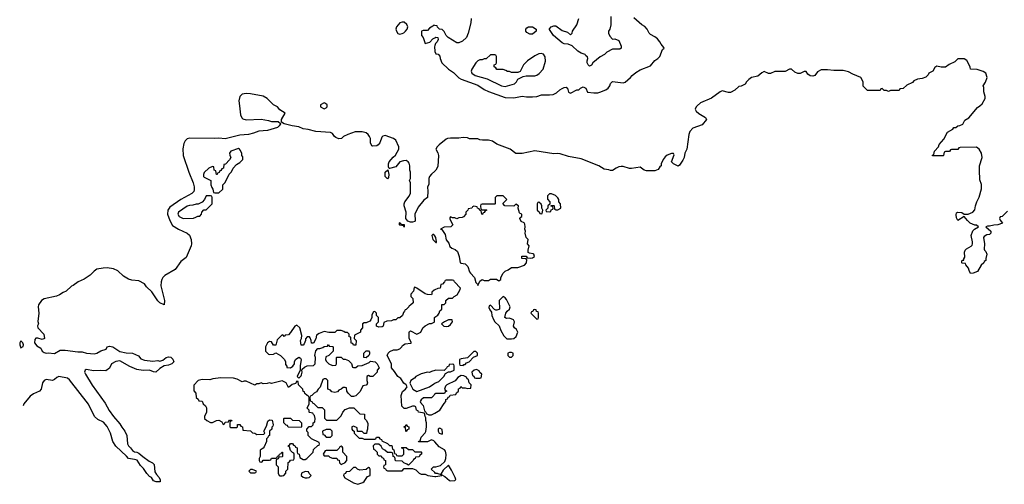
# Model space of a CAD drawing. Header units: inches. Extents: x 2769577 to 2880010, y 685631 to 825129.
# Tile 107 of 155: x 2776058 to 2785410, y 796405 to 800819. Entities that reach past the tile are written whole.
import ezdxf

# ---------------------------------------------------------------- set-up
doc = ezdxf.new("R2010")
doc.units = ezdxf.units.IN
doc.header["$MEASUREMENT"] = 0
for name, color, linetype in [('C7779', 7, 'Continuous'), ('C7789', 7, 'Continuous'), ('C7870', 7, 'Continuous'), ('C7880', 7, 'Continuous')]:
    doc.layers.add(name, color=color, linetype=linetype)

msp = doc.modelspace()

# ---------------------------------------------------------------- linework, layer by layer
at = {"layer": 'C7779', "color": 4}
for points, elevation in [([(2778144.5, 800000), (2778155.5, 799915.5), (2778167.3, 799887.3), (2778177.3, 799877.3), (2778210, 799866.8), (2778350, 799874), (2778421, 799861), (2778450, 799851.3), (2778512, 799852), (2778534, 799834), (2778534, 799830), (2778522, 799810), (2778505.4, 799794.6), (2778412.8, 799767.2), (2778330, 799759), (2778279.9, 799740.1), (2778230.4, 799729.6), (2778150, 799721.6), (2778010, 799686.6), (2777950, 799692.7), (2777910, 799689.4), (2777670, 799692.3), (2777650, 799686.6), (2777630.4, 799669.6), (2777618, 799642), (2777608.8, 799591.2), (2777610.3, 799530), (2777663.1, 799370), (2777706.7, 799270), (2777716.1, 799230), (2777716.5, 799203.5), (2777712, 799188), (2777692.7, 799167.3), (2777588.4, 799111.6), (2777483.4, 799036.6), (2777464.9, 799010), (2777462, 798970), (2777484, 798910), (2777510, 798865.3), (2777567.7, 798827.7), (2777650.2, 798790.2), (2777672, 798772), (2777687.8, 798730), (2777690.3, 798690), (2777686.3, 798670), (2777640, 798560), (2777590, 798522), (2777533.6, 798446.4), (2777438, 798390), (2777416.3, 798370), (2777407.3, 798350), (2777400.7, 798330), (2777398.8, 798290), (2777432, 798150), (2777431.1, 798108.9), (2777390, 798128), (2777370, 798148), (2777312.3, 798232.3), (2777262, 798282), (2777242.7, 798310), (2777190, 798337.4), (2777124.7, 798344.7), (2777090, 798354.5), (2777043.6, 798383.6), (2776990, 798432.8), (2776950, 798451.3), (2776890, 798460.7), (2776850, 798459.5), (2776792, 798450), (2776764.7, 798430), (2776727.1, 798392.9), (2776670, 798355.3), (2776612, 798330), (2776565.4, 798294.6), (2776550, 798288), (2776499.8, 798240.2), (2776470, 798228.7), (2776435.9, 798204.1), (2776406.7, 798193.3), (2776290, 798167.8), (2776264.9, 798150), (2776237, 798110), (2776232, 798090), (2776240.4, 798030), (2776231.3, 797951.3), (2776236, 797930), (2776226, 797910), (2776231.3, 797890), (2776286, 797830), (2776294, 797790), (2776270, 797782), (2776230, 797793.2), (2776210, 797794), (2776200.7, 797779.3), (2776198.8, 797750), (2776219.8, 797719.8), (2776258, 797698), (2776271.3, 797670), (2776290, 797656), (2776310, 797651), (2776330, 797654.8), (2776390, 797648.2), (2776441.5, 797678.5), (2776490, 797680.5), (2776610, 797663.8), (2776650, 797664), (2776694, 797650), (2776770, 797644.9), (2776790, 797650.8), (2776827.2, 797672.8), (2776878, 797690), (2776888, 797710), (2776910, 797718), (2776942, 797710), (2777010, 797666.8), (2777070, 797654.8), (2777130, 797651.3), (2777186, 797626), (2777210, 797596), (2777242.8, 797582.8), (2777324, 797576), (2777370, 797581), (2777390, 797576), (2777416.5, 797583.5), (2777450, 797611), (2777470, 797616), (2777492, 797612), (2777512.7, 797592.7), (2777522, 797570), (2777502, 797550), (2777470, 797537.2), (2777430, 797529.2), (2777390, 797506), (2777350, 797469), (2777330, 797472.3), (2777290, 797489.5), (2777230, 797486.6), (2777170, 797495.1), (2777104.4, 797524.4), (2777010, 797579.3), (2776970, 797572), (2776931.3, 797550), (2776910.4, 797509.6), (2776877.5, 797482.5), (2776830, 797485.6), (2776762.7, 797482.7), (2776690, 797495.1), (2776681, 797490), (2776674.8, 797470), (2776682.8, 797450), (2776746.9, 797346.9), (2776870, 797176), (2776906.9, 797106.9), (2776948.7, 797048.7), (2777010, 796978.8), (2777027.2, 796947.2), (2777058, 796910), (2777074.4, 796870), (2777080.7, 796790), (2777090.5, 796770.5), (2777111.9, 796751.9), (2777130, 796726.8), (2777150, 796714), (2777170.5, 796710.5), (2777190, 796701), (2777227.5, 796667.5), (2777286.2, 796626.2), (2777318, 796610), (2777334, 796594), (2777342.8, 796522.8), (2777356.9, 796496.9), (2777382, 796470), (2777392.7, 796447.3), (2777392.7, 796427.3), (2777352.7, 796427.3), (2777330, 796438), (2777308.4, 796468.4), (2777290, 796478), (2777266.3, 796506.3), (2777233.4, 796553.4), (2777204.8, 796584.8), (2777173.2, 796633.2), (2777150, 796641.2), (2777090, 796649), (2777072.1, 796672.1), (2776970, 796766), (2776942, 796810), (2776920.9, 796890), (2776890, 796953.2), (2776854.7, 796994.7), (2776801.6, 797021.6), (2776769.5, 797049.5), (2776710, 797165.2), (2776530, 797399), (2776511.8, 797411.8), (2776430, 797429.5), (2776410, 797420.9), (2776390, 797400.9), (2776370, 797391.6), (2776310, 797402), (2776290, 797392.3), (2776274, 797370), (2776261, 797310), (2776246, 797290), (2776190, 797263.7), (2776158, 797242), (2776098.8, 797170), (2776089.7, 797149.9)], 4), ([(2780000, 799379.6), (2779968, 799352), (2779950, 799328), (2779942.8, 799310), (2779943.6, 799256.4), (2779932.7, 799227.3), (2779936, 799190), (2779930.8, 799130), (2779895.3, 799104.7), (2779842.5, 799037.5), (2779810.6, 798970), (2779814.8, 798910), (2779810, 798902), (2779790, 798894), (2779770, 798894), (2779744, 798904), (2779726, 798930), (2779728, 798990), (2779708.7, 799050), (2779708.7, 799070), (2779715.3, 799090), (2779758, 799142), (2779769.1, 799170.9), (2779768.9, 799268.9), (2779762, 799290), (2779768.4, 799311.6), (2779768.7, 799370), (2779764, 799390), (2779764, 799430), (2779756.5, 799456.5), (2779748, 799470), (2779730, 799482), (2779702, 799478), (2779670, 799468), (2779630, 799422), (2779570, 799406), (2779566, 799406), (2779562, 799422), (2779562, 799450), (2779568.7, 799470), (2779605.6, 799514.4), (2779628.9, 799531.1), (2779658, 799590), (2779658, 799610), (2779630, 799675.3), (2779609.1, 799689.1), (2779530, 799719), (2779507.9, 799712.1), (2779498, 799702), (2779478, 799650), (2779462, 799630), (2779450, 799622), (2779410, 799618), (2779402, 799622), (2779388.9, 799648.9), (2779388.7, 799690), (2779382, 799710), (2779368.7, 799730), (2779350, 799744), (2779310, 799753.2), (2779245.4, 799754.6), (2779174, 799730), (2779134, 799710), (2779114, 799690), (2779090, 799688), (2779060.2, 799700.2), (2779048.9, 799708.9), (2779030, 799738), (2779010, 799748), (2778870, 799757), (2778796.6, 799776.6), (2778750, 799783.7), (2778710, 799802.7), (2778646, 799810), (2778568.7, 799828.7), (2778546, 799846), (2778546, 799870), (2778578, 799930), (2778530, 799962), (2778508, 799990), (2778488.5, 800000)], 4), ([(2778914, 800000), (2778914, 799990), (2778950, 799974), (2778970, 799982), (2778978, 799990), (2778978, 800000)], 4), ([(2780000, 798765.4), (2779990, 798779), (2779981, 798779), (2779972, 798770), (2779981, 798730), (2780000, 798711.7)], 8), ([(2780000, 798252.7), (2779994, 798250), (2779974, 798230), (2779974, 798210), (2779970, 798206), (2779932, 798208), (2779910, 798215.3), (2779830, 798268), (2779810, 798278), (2779804.7, 798275.3), (2779799.6, 798240.4), (2779774, 798210), (2779774, 798190), (2779791.6, 798171.6), (2779794, 798130), (2779770, 798106), (2779758, 798102), (2779754, 798090), (2779730, 798066), (2779718, 798062), (2779714, 798050), (2779702, 798038), (2779694, 798010), (2779670, 797986), (2779650, 797986), (2779630, 797966), (2779610, 797966), (2779590, 797958), (2779543.6, 797956.4), (2779518, 797942), (2779511.6, 797908.4), (2779499.6, 797900.4), (2779470, 797898), (2779448.4, 797908.4), (2779446, 797930), (2779466, 797950), (2779466, 797990), (2779447.3, 798007.3), (2779446, 798030), (2779430, 798046), (2779418, 798042), (2779403.6, 798016.4), (2779402, 797990), (2779392.7, 797967.3), (2779383.6, 797956.4), (2779350, 797938), (2779330, 797938), (2779314, 797930), (2779314, 797890), (2779294, 797870), (2779294, 797850), (2779238, 797822), (2779234, 797790), (2779254, 797770), (2779251.6, 797728.4), (2779228.4, 797728.4), (2779222, 797742), (2779207.3, 797747.3), (2779202, 797802), (2779187.3, 797807.3), (2779186, 797830), (2779170, 797846), (2779150, 797846), (2779136.4, 797856.4), (2779110, 797866), (2779070, 797866), (2779050, 797846), (2778992.7, 797847.3), (2778950, 797858), (2778903.6, 797836.4), (2778878, 797822), (2778871.6, 797788.4), (2778850, 797746), (2778830, 797746), (2778828, 797770), (2778816.4, 797796.4), (2778810, 797806), (2778790, 797806), (2778772.7, 797787.3), (2778772, 797770), (2778759.8, 797740.2), (2778750, 797728), (2778730, 797726), (2778724, 797770), (2778735.3, 797790), (2778738, 797818), (2778719, 797890), (2778690, 797915.3), (2778670, 797908), (2778630, 797846), (2778610, 797826), (2778578, 797822), (2778570, 797808), (2778562, 797822), (2778550, 797826), (2778503.6, 797776.4), (2778490, 797726), (2778470, 797726), (2778450, 797758), (2778430, 797762), (2778412, 797750), (2778394, 797710), (2778394, 797670), (2778421, 797641), (2778430, 797638), (2778470, 797642), (2778490, 797654), (2778534, 797630), (2778571.6, 797591.6), (2778582, 797570), (2778582, 797542), (2778594, 797526), (2778594, 797514), (2778630, 797512), (2778653.6, 797526.4), (2778668.7, 797550), (2778668.7, 797570), (2778678, 797590), (2778710, 797614), (2778723.6, 797603.6), (2778731, 797590), (2778722, 797530), (2778722, 797490), (2778694, 797430), (2778710, 797414), (2778730, 797434), (2778734.6, 797445.4), (2778742, 797470), (2778738, 797490), (2778742, 797498), (2778763.1, 797516.9), (2778790, 797532), (2778847.3, 797532.7), (2778866, 797550), (2778868, 797610), (2778862, 797630), (2778870, 797674), (2778890, 797694), (2778910, 797694), (2778936.4, 797703.6), (2778950, 797714), (2778982, 797718), (2778990, 797734), (2778998, 797718), (2779030, 797714), (2779034, 797710), (2779034, 797670), (2778994, 797630), (2778965.4, 797614.6), (2778962, 797590), (2778970, 797574), (2778994, 797550), (2779030, 797534), (2779062, 797538), (2779066, 797550), (2779066, 797610), (2779070, 797614), (2779110, 797614), (2779130, 797594), (2779150, 797594), (2779179.8, 797579.8), (2779211.1, 797551.1), (2779218, 797518), (2779230, 797514), (2779250, 797514), (2779270, 797532), (2779310, 797534), (2779376.4, 797563.6), (2779390, 797574), (2779434, 797570), (2779454, 797550), (2779472, 797512), (2779454, 797490), (2779454, 797470), (2779411.6, 797428.4), (2779388, 797428), (2779370, 797438), (2779354, 797430), (2779354, 797390), (2779362, 797370), (2779354, 797350), (2779350, 797346), (2779318, 797342), (2779292.7, 797287.3), (2779250, 797246), (2779230, 797238), (2779210, 797238), (2779178, 797270), (2779166, 797290), (2779162, 797322), (2779150, 797326), (2779130, 797326), (2779112.7, 797307.3), (2779090, 797298), (2779076, 797284), (2779050, 797278), (2779024, 797284), (2779010, 797298), (2778986, 797310), (2778986, 797390), (2778970, 797406), (2778950, 797406), (2778938, 797402), (2778911.3, 797328.7), (2778892, 797310), (2778876.9, 797283.1), (2778854, 797270), (2778832.7, 797247.3), (2778818, 797242), (2778814, 797230), (2778818, 797198), (2778832.7, 797192.7), (2778838, 797178), (2778852.7, 797172.7), (2778890, 797134), (2778930, 797134), (2778952.7, 797112.7), (2778952.7, 797032.7), (2778972.7, 797012.7), (2779070, 797014), (2779110, 797054), (2779126, 797090), (2779150, 797114), (2779190, 797132), (2779231.6, 797131.6), (2779290, 797074), (2779332.7, 797072.7), (2779334, 797030), (2779351.6, 797011.6), (2779363.6, 796983.6), (2779362, 796930), (2779354, 796910), (2779352.7, 796887.3), (2779330, 796886), (2779310, 796906), (2779267.3, 796907.3), (2779262, 796942), (2779230, 796958), (2779214, 796950), (2779214, 796930), (2779218, 796918), (2779234, 796910), (2779234, 796890), (2779283.6, 796843.6), (2779310, 796842), (2779330, 796834), (2779430, 796834), (2779442, 796838), (2779447.3, 796852.7), (2779470, 796854), (2779478, 796838), (2779494, 796830), (2779498, 796818), (2779550, 796794), (2779570, 796774), (2779592.7, 796772.7), (2779598, 796738), (2779612.7, 796732.7), (2779618, 796698), (2779632.7, 796692.7), (2779638, 796678), (2779650, 796674), (2779690, 796674), (2779706, 796690), (2779706, 796730), (2779702, 796742), (2779686, 796750), (2779690, 796754), (2779730, 796754), (2779750, 796734), (2779790, 796734), (2779810, 796714), (2779870, 796714), (2779874, 796710), (2779874, 796690), (2779858, 796682), (2779852.7, 796667.3), (2779818, 796662), (2779814, 796650), (2779798, 796642), (2779794, 796630), (2779750, 796586), (2779736.4, 796596.4), (2779707.3, 796607.3), (2779690, 796626), (2779627.3, 796627.3), (2779622, 796662), (2779606, 796670), (2779602, 796702), (2779590, 796706), (2779550, 796706), (2779526, 796730), (2779503.1, 796743.1), (2779490, 796766), (2779470, 796786), (2779430, 796786), (2779414, 796770), (2779418, 796738), (2779432.7, 796732.7), (2779454, 796710), (2779454, 796690), (2779470, 796674), (2779490, 796674), (2779498, 796658), (2779512.7, 796652.7), (2779518, 796638), (2779534, 796630), (2779534, 796590), (2779518, 796582), (2779514, 796570), (2779518, 796558), (2779532.7, 796552.7), (2779538, 796538), (2779550, 796534), (2779690, 796534), (2779710, 796554), (2779790, 796554), (2779822, 796542), (2779852, 796510), (2779870, 796501), (2779910, 796501), (2779934, 796490), (2780000, 796479.6)], 8), ([(2780000, 796807.2), (2779990, 796818), (2779970, 796828), (2779931.1, 796808.9), (2779847.3, 796807.3), (2779850, 796814), (2779862, 796818), (2779870, 796854), (2779910, 796894), (2779914.6, 796905.4), (2779922, 796950), (2779922, 796990), (2779915.3, 797010), (2779915.3, 797035.3), (2779908, 797050), (2779902, 797082), (2779846, 797090), (2779842, 797102), (2779826, 797110), (2779822, 797142), (2779807.3, 797147.3), (2779790, 797148), (2779730, 797126), (2779710, 797126), (2779688.4, 797148.4), (2779682, 797250), (2779694.6, 797285.4), (2779722, 797310), (2779738, 797330), (2779736.4, 797336.4), (2779728.7, 797350), (2779707, 797367), (2779679, 797410), (2779648.7, 797430), (2779618, 797478), (2779588, 797510), (2779588, 797550), (2779548, 797630), (2779558, 797650), (2779574.6, 797665.4), (2779610, 797682), (2779643.6, 797683.6), (2779670, 797692), (2779688, 797710), (2779695.3, 797724.7), (2779720.4, 797739.6), (2779774.6, 797745.4), (2779778, 797750), (2779758, 797790), (2779758, 797850), (2779762, 797858), (2779770, 797862), (2779830, 797832), (2779868.4, 797851.6), (2779888, 797890), (2779910, 797912), (2779950, 797934), (2779970, 797934), (2779994.6, 797945.4), (2779998, 797950), (2779998, 797990), (2780000, 797991.4)], 8), ([(2780000, 797485.5), (2779970, 797478), (2779950, 797468), (2779930, 797468.7), (2779870, 797453.2), (2779822, 797430), (2779806.8, 797413.2), (2779772, 797390), (2779764.7, 797364.7), (2779791.3, 797310), (2779830, 797286.8), (2779949.1, 797330.9), (2779990, 797361), (2780000, 797365.4)], 8), ([(2780000, 797262.7), (2779998, 797262), (2779992.7, 797247.3), (2779970, 797226), (2779892.7, 797227.3), (2779870, 797206), (2779862, 797190), (2779863.6, 797183.6), (2779890, 797154), (2779902, 797102), (2779914, 797090), (2779918, 797078), (2779944.7, 797064.7), (2779970, 797064.7), (2780000, 797082)], 8), ([(2780000, 796516.6), (2779966, 796550), (2779988.4, 796571.6), (2780000, 796571.6)], 8)]:
    msp.add_lwpolyline(points, dxfattribs=dict(at, elevation=elevation))
for points, elevation in [([(2778135.3, 799595.3), (2778064.7, 799570), (2778052, 799550), (2778052.7, 799532.7), (2778062, 799510), (2778051.6, 799488.4), (2778012.7, 799447.3), (2777998, 799442), (2777994, 799410), (2777978, 799402), (2777970, 799386), (2777958, 799382), (2777952.7, 799367.3), (2777938, 799362), (2777932.7, 799347.3), (2777926, 799350), (2777922, 799382), (2777906, 799390), (2777902, 799422), (2777890, 799426), (2777854, 799410), (2777810, 799366), (2777804.7, 799350), (2777804.7, 799330), (2777810, 799322), (2777874, 799290), (2777874, 799250), (2777883.6, 799223.6), (2777894, 799210), (2777898, 799178), (2777910, 799174), (2777950, 799174), (2777986, 799210), (2777986, 799250), (2778010, 799274), (2778048.4, 799351.6), (2778070, 799374), (2778086, 799410), (2778116.4, 799443.6), (2778150, 799462), (2778178, 799490), (2778176.4, 799516.4), (2778168, 799530), (2778167.3, 799547.3), (2778156.4, 799576.4), (2778146, 799590)], 8), ([(2779550, 799306), (2779528.4, 799328.4), (2779528, 799370), (2779554, 799394), (2779564.7, 799350), (2779559.6, 799320.4)], 4), ([(2777870, 799146), (2777830, 799146), (2777814, 799110), (2777790, 799086), (2777752, 799068), (2777732.7, 799067.3), (2777703.6, 799056.4), (2777670, 799055.3), (2777650, 799048), (2777567.9, 798992.1), (2777561, 798970), (2777572, 798950), (2777610, 798931.3), (2777707.3, 798932.7), (2777730, 798942), (2777750, 798952), (2777770, 798954), (2777786, 798970), (2777788.4, 798991.6), (2777807.3, 799012.7), (2777830, 799014), (2777886, 799070), (2777886, 799130), (2777882, 799142)], 8), ([(2779710, 798848), (2779702, 798862), (2779670, 798866), (2779666, 798870), (2779666, 798890), (2779671.6, 798891.6), (2779678, 798878), (2779710, 798874)], 4), ([(2776070, 797768), (2776058, 797750), (2776058, 797730), (2776070, 797702), (2776090, 797714), (2776094, 797730), (2776088, 797750)], 4), ([(2779350, 797608), (2779326, 797610), (2779326, 797650), (2779348.4, 797671.6), (2779371.6, 797671.6), (2779379.6, 797659.6), (2779379.6, 797640.4), (2779372.7, 797627.3)], 8), ([(2777970, 797418), (2777891.6, 797408.4), (2777863.6, 797396.4), (2777790, 797402), (2777754, 797390), (2777712.7, 797347.3), (2777712.7, 797292.7), (2777732, 797270), (2777734, 797230), (2777752.7, 797212.7), (2777758, 797198), (2777790, 797194), (2777802, 797170), (2777822, 797150), (2777832, 797130), (2777832, 797090), (2777814, 797050), (2777814, 797030), (2777834, 797010), (2777870, 796992), (2777890, 796992), (2777928.4, 797011.6), (2777950, 797014), (2777976.9, 796996.9), (2777990, 796974), (2778002, 796978), (2778010, 796994), (2778042, 796998), (2778050, 797014), (2778070, 797014), (2778072.7, 797007.3), (2778058, 797002), (2778054, 796990), (2778054, 796950), (2778063.6, 796943.6), (2778116.4, 796943.6), (2778126, 796950), (2778127.3, 796972.7), (2778150, 796974), (2778158, 796958), (2778174, 796950), (2778178, 796918), (2778250, 796912), (2778270, 796894), (2778290, 796892), (2778310, 796878), (2778378, 796882), (2778386, 796890), (2778378, 796910), (2778402, 796958), (2778414.6, 797005.4), (2778430, 797018), (2778455.3, 797015.3), (2778464.7, 796970), (2778462, 796958), (2778452.7, 796947.3), (2778452, 796930), (2778432, 796910), (2778431.6, 796868.4), (2778418, 796862), (2778414, 796850), (2778402, 796838), (2778402, 796810), (2778378.8, 796761.2), (2778371.3, 796748.7), (2778342, 796730), (2778342, 796670), (2778334, 796650), (2778334, 796630), (2778338, 796618), (2778350, 796614), (2778362, 796618), (2778370, 796634), (2778430, 796634), (2778442, 796638), (2778450, 796654), (2778490, 796654), (2778502, 796658), (2778507.3, 796672.7), (2778522, 796678), (2778526, 796690), (2778542, 796698), (2778548.4, 796711.6), (2778554, 796710), (2778554, 796670), (2778550, 796666), (2778518, 796662), (2778512.7, 796647.3), (2778498, 796642), (2778494, 796630), (2778494, 796590), (2778514, 796570), (2778512, 796510), (2778522, 796490), (2778530, 796484.7), (2778550, 796484.7), (2778566, 796490), (2778586, 796510), (2778586, 796530), (2778606, 796550), (2778607.3, 796612.7), (2778622, 796618), (2778630, 796634), (2778662, 796638), (2778666, 796650), (2778666, 796690), (2778662, 796702), (2778650, 796706), (2778630, 796726), (2778622, 796762), (2778608.4, 796768.4), (2778610, 796774), (2778622, 796778), (2778630, 796794), (2778650, 796794), (2778658, 796778), (2778672.7, 796772.7), (2778678, 796758), (2778694, 796750), (2778694, 796710), (2778698, 796698), (2778714, 796690), (2778718, 796658), (2778750, 796642), (2778770, 796642), (2778786, 796650), (2778846, 796710), (2778850, 796734), (2778890, 796774), (2778902, 796778), (2778906, 796790), (2778902, 796802), (2778830, 796838), (2778798, 796870), (2778796.4, 796896.4), (2778786, 796910), (2778786, 796930), (2778807.3, 796952.7), (2778830, 796954), (2778846, 796970), (2778846, 796990), (2778862, 796998), (2778866, 797030), (2778858, 797058), (2778847.3, 797067.3), (2778842, 797082), (2778810, 797086), (2778806, 797090), (2778806, 797110), (2778788, 797128), (2778806, 797170), (2778806, 797230), (2778802, 797242), (2778787.3, 797247.3), (2778767.3, 797267.3), (2778762, 797282), (2778750, 797286), (2778746, 797310), (2778706, 797350), (2778702, 797382), (2778690, 797386), (2778678, 797362), (2778647.1, 797352.9), (2778610, 797326), (2778588, 797370), (2778550, 797389), (2778450, 797364), (2778430, 797368.7), (2778410, 797362), (2778370, 797358), (2778350, 797368), (2778330, 797358), (2778310, 797358), (2778290, 797348), (2778210, 797386), (2778190, 797386), (2778170, 797378), (2778124.7, 797404.7), (2778090, 797414)], 8), ([(2778730, 796946), (2778607.3, 796947.3), (2778602, 796962), (2778590, 796966), (2778566, 796990), (2778566, 797030), (2778570, 797034), (2778630, 797034), (2778650, 797014), (2778711.6, 797011.6), (2778734, 796990), (2778734, 796950)], 8), ([(2779010, 796926), (2778970, 796926), (2778934, 796910), (2778938, 796878), (2778950, 796874), (2778970, 796854), (2779010, 796854), (2779026, 796870), (2779026, 796910)], 8), ([(2779730, 796908), (2779726, 796910), (2779722, 796942), (2779706, 796950), (2779722, 796958), (2779730, 796974), (2779738, 796958), (2779754, 796950), (2779754, 796930), (2779738, 796922)], 8), ([(2779110, 796766), (2779098, 796762), (2779092.7, 796747.3), (2779070, 796726), (2778970, 796726), (2778958, 796722), (2778942, 796690), (2778950, 796674), (2778990, 796674), (2779003.6, 796663.6), (2779030, 796654), (2779070, 796654), (2779078, 796638), (2779092.7, 796632.7), (2779094, 796610), (2779110, 796594), (2779130, 796602), (2779146, 796610), (2779166, 796630), (2779166, 796670), (2779126, 796710), (2779126, 796750), (2779122, 796762)], 8), ([(2778270, 796546), (2778250, 796546), (2778234, 796530), (2778250, 796514), (2778290, 796514), (2778302, 796518), (2778306, 796530)], 8), ([(2778770, 796526), (2778734, 796510), (2778732, 796490), (2778750, 796472), (2778770, 796464.7), (2778790, 796464.7), (2778806, 796470), (2778826, 796490), (2778807.3, 796507.3), (2778802, 796522)], 8), ([(2779370, 796566), (2779350, 796546), (2779290, 796538), (2779266, 796550), (2779250, 796566), (2779230, 796566), (2779190, 796526), (2779158, 796522), (2779152, 796508), (2779138, 796502), (2779134, 796490), (2779144.7, 796464.7), (2779230, 796418), (2779270, 796404.7), (2779318, 796422), (2779330, 796432), (2779362, 796478), (2779386, 796490), (2779386, 796550), (2779382, 796562)], 8)]:
    msp.add_lwpolyline(points, close=True, dxfattribs=dict(at, elevation=elevation))
at = {"layer": 'C7789', "color": 4}
for points, elevation in [([(2782492.7, 800000), (2782482, 799990), (2782474, 799970), (2782482, 799950), (2782507.3, 799927.3), (2782571.3, 799890), (2782582, 799870), (2782539.8, 799820.2), (2782452.8, 799787.2), (2782423.8, 799756.2), (2782412.8, 799727.2), (2782394, 799590), (2782374.8, 799550), (2782370.7, 799509.3), (2782356.8, 799483.2), (2782323.6, 799436.4), (2782312, 799428), (2782268, 799450), (2782249, 799470), (2782274, 799534), (2782268, 799548), (2782248, 799548), (2782207.9, 799532.1), (2782190, 799515.3), (2782171, 799490), (2782151.3, 799450), (2782152, 799430), (2782139.6, 799420.4), (2782123.6, 799396.4), (2782090, 799384), (2782010, 799384), (2781988, 799390), (2781950, 799418), (2781870, 799404), (2781850, 799405.2), (2781790, 799425.2), (2781770, 799426), (2781750, 799422.7), (2781722, 799410), (2781690, 799388), (2781670, 799388), (2781654, 799394), (2781610, 799399), (2781558, 799430), (2781390, 799496), (2781270, 799519.3), (2781190, 799545.2), (2781170, 799549), (2781130, 799546), (2780950, 799572.7), (2780830, 799546.6), (2780770, 799548.7), (2780715.3, 799590), (2780590, 799637.2), (2780550, 799665.2), (2780510, 799676), (2780454.6, 799674.6), (2780430, 799679), (2780410, 799688.7), (2780330, 799688), (2780310, 799698), (2780270, 799699), (2780227.5, 799692.5), (2780150, 799695.1), (2780122, 799690), (2780110, 799685.2), (2780042, 799630), (2780022, 799610), (2780012, 799590), (2780030, 799554), (2780036, 799530), (2780030, 799426), (2780012, 799390), (2780000, 799379.6)], 4), ([(2785439.8, 799000.2), (2785391.1, 798948.9), (2785370, 798946), (2785364.7, 798930), (2785370, 798914), (2785392.7, 798887.3), (2785350, 798868.7), (2785310, 798868), (2785270, 798858), (2785250, 798858), (2785234, 798850), (2785282, 798810), (2785282, 798790), (2785270, 798778), (2785243.6, 798776.4), (2785219.6, 798760.4), (2785212, 798750), (2785221, 798690), (2785219.6, 798639.6), (2785222, 798630), (2785235.3, 798615.3), (2785244.7, 798590), (2785234, 798550), (2785234, 798530), (2785218, 798522), (2785214, 798510), (2785190, 798486), (2785154.4, 798425.6), (2785114, 798410), (2785089, 798409), (2785075.3, 798435.3), (2785070, 798458), (2785046, 798490), (2785042, 798502), (2785010, 798506), (2785006, 798510), (2785008, 798528), (2785014, 798534), (2785026, 798534), (2785026, 798546), (2785036.4, 798563.6), (2785033.2, 798610), (2785039.3, 798630), (2785050, 798642.8), (2785094, 798666), (2785104, 798676), (2785109, 798690), (2785109, 798710), (2785095.3, 798770), (2785110, 798814), (2785126, 798830), (2785166, 798850), (2785147.3, 798867.3), (2785130, 798868), (2785085.6, 798885.6), (2785059, 798910), (2785030, 798948), (2784968, 798910), (2784955.5, 798935.5), (2784953.2, 798966.8), (2784956.4, 798983.6), (2784969, 798991), (2785006, 798986), (2785030, 798972), (2785067.3, 798972.7), (2785110, 798992), (2785130, 799014), (2785135.3, 799050), (2785148.7, 799090), (2785170, 799132), (2785192.7, 799212.7), (2785193.6, 799253.6), (2785176.4, 799296.4), (2785174, 799390), (2785175.3, 799430), (2785199, 799510), (2785194, 799550), (2785170, 799588), (2785147.3, 799607.3), (2784990, 799606), (2784978, 799602), (2784970, 799586), (2784910, 799586), (2784898, 799582), (2784890, 799566), (2784850, 799566), (2784838, 799562), (2784834, 799530), (2784830, 799526), (2784730, 799526), (2784726, 799530), (2784742, 799538), (2784746, 799570), (2784786, 799610), (2784790, 799634), (2784836.4, 799683.6), (2784868.9, 799751.1), (2784922, 799778), (2784930, 799794), (2784950, 799794), (2784968.4, 799811.6), (2784987.3, 799812.7), (2785014.6, 799825.4), (2785036.4, 799863.6), (2785074.6, 799885.4), (2785156.4, 799983.6), (2785176.4, 800000)], 4), ([(2780000, 798711.7), (2780010, 798702), (2780016.4, 798703.6), (2780018, 798710), (2780011.3, 798750), (2780000, 798765.4)], 8), ([(2780000, 797991.4), (2780030, 798012), (2780042, 798030), (2780050, 798054), (2780066, 798070), (2780067.3, 798112.7), (2780090, 798114), (2780106, 798130), (2780106, 798150), (2780130, 798174), (2780170, 798174), (2780186, 798190), (2780214.6, 798205.4), (2780238, 798250), (2780246, 798270), (2780187.3, 798327.3), (2780182, 798342), (2780170, 798346), (2780110, 798346), (2780098, 798342), (2780092.7, 798327.3), (2780072.7, 798307.3), (2780058, 798302), (2780052.7, 798267.3), (2780030, 798266), (2780000, 798252.7)], 8), ([(2780000, 797365.4), (2780038, 797382), (2780088, 797430), (2780102, 797458), (2780130, 797474), (2780150, 797474), (2780186, 797490), (2780186, 797530), (2780182, 797542), (2780170, 797546), (2780138, 797542), (2780132.7, 797527.3), (2780118, 797522), (2780112.7, 797507.3), (2780090, 797486), (2780010, 797488), (2780000, 797485.5)], 8), ([(2780000, 797082), (2780048.7, 797110), (2780090, 797174), (2780106, 797190), (2780106, 797210), (2780122, 797218), (2780127.3, 797232.7), (2780142, 797238), (2780147.3, 797252.7), (2780202, 797258), (2780207.3, 797272.7), (2780226, 797290), (2780227.3, 797312.7), (2780242, 797318), (2780247.3, 797332.7), (2780262, 797322), (2780290, 797322), (2780310, 797314), (2780342, 797318), (2780346, 797350), (2780328.4, 797368.4), (2780322, 797402), (2780308, 797408), (2780302, 797422), (2780275.3, 797435.3), (2780250, 797438), (2780219.6, 797420.4), (2780192.7, 797387.3), (2780114, 797350), (2780103.6, 797336.4), (2780094, 797310), (2780098, 797298), (2780114, 797290), (2780098, 797282), (2780092.7, 797267.3), (2780010, 797266), (2780000, 797262.7)], 8), ([(2780000, 796571.6), (2780011.6, 796571.6), (2780056, 796584), (2780097, 796623), (2780107, 796650), (2780109.4, 796689.4), (2780101.2, 796721.2), (2780092.5, 796732.5), (2780042, 796762), (2780000, 796807.2)], 8), ([(2780000, 796479.6), (2780010, 796478), (2780066, 796490), (2780062, 796498), (2780097.5, 796477.5), (2780141.1, 796441.1), (2780150, 796437.3), (2780190, 796441), (2780199, 796450), (2780193.2, 796470), (2780160.2, 796540.2), (2780130, 796588), (2780081.4, 796538.6), (2780059.6, 796500.4), (2780050, 796498), (2780027.3, 796507.3), (2780008.4, 796508.4), (2780000, 796516.6)], 8)]:
    msp.add_lwpolyline(points, dxfattribs=dict(at, elevation=elevation))
at = {"layer": 'C7789', "color": 4, "elevation": 8}
for points in [[(2780650, 799146), (2780590, 799146), (2780574, 799130), (2780574, 799070), (2780570, 799066), (2780450, 799066), (2780438, 799062), (2780434, 799050), (2780438, 799018), (2780450, 799014), (2780490, 799014), (2780494, 799010), (2780478, 799002), (2780470, 798986), (2780458, 798982), (2780452.7, 798967.3), (2780446, 798970), (2780442, 799002), (2780427.3, 799007.3), (2780422, 799022), (2780407.3, 799027.3), (2780402, 799042), (2780370, 799046), (2780358, 799042), (2780352.7, 799027.3), (2780318, 799022), (2780314, 799010), (2780294, 798990), (2780294, 798970), (2780272.7, 798947.3), (2780259.6, 798940.4), (2780230, 798938), (2780210, 798928), (2780190, 798938), (2780170, 798938), (2780150, 798946), (2780143.6, 798936.4), (2780143.6, 798923.6), (2780172, 798870), (2780154, 798850), (2780090, 798848), (2780054, 798830), (2780066.8, 798826.8), (2780098.7, 798778.7), (2780109.1, 798729.1), (2780134.9, 798694.9), (2780144, 798664), (2780161, 798650), (2780194.9, 798634.9), (2780216.2, 798616.2), (2780233.4, 798570), (2780242.8, 798510), (2780250, 798504.9), (2780290, 798498.8), (2780315.2, 798475.2), (2780330, 798424.7), (2780338.8, 798410), (2780378, 798370), (2780390, 798322), (2780406.4, 798306.4), (2780410, 798294), (2780430, 798334), (2780450, 798352), (2780470, 798342), (2780510, 798342), (2780530, 798354), (2780587.3, 798352.7), (2780610, 798338), (2780628, 798350), (2780628.7, 798370), (2780648.7, 798410), (2780670, 798431), (2780698, 798442), (2780730, 798464.7), (2780790, 798464.7), (2780852.7, 798487.3), (2780873.2, 798510), (2780876.4, 798536.4), (2780868, 798548), (2780826, 798550), (2780827.3, 798572.7), (2780870, 798574), (2780878, 798558), (2780910, 798552), (2780930, 798558), (2780948, 798570), (2780942, 798590), (2780935.1, 798595.1), (2780900.2, 798600.2), (2780888, 798608), (2780888, 798630), (2780898, 798670), (2780882, 798690), (2780888.7, 798730), (2780868.7, 798750), (2780859, 798790), (2780862, 798810), (2780855.3, 798830), (2780859, 798850), (2780856.4, 798876.4), (2780848.9, 798888.9), (2780822, 798902), (2780808.9, 798928.9), (2780816.4, 798943.6), (2780826, 798950), (2780826, 798970), (2780810, 798978), (2780805.6, 798985.6), (2780794, 799030), (2780795.3, 799050), (2780770, 799066), (2780750, 799046), (2780666, 799050), (2780648.4, 799071.6), (2780686, 799110)], [(2781110, 799166), (2781090, 799166), (2781072.7, 799147.3), (2781072.7, 799112.7), (2781094, 799090), (2781094, 799066), (2781074, 799050), (2781074, 799030), (2781054, 799010), (2781058, 798998), (2781090, 798994), (2781102, 798998), (2781107.3, 799012.7), (2781122, 799018), (2781126, 799030), (2781122, 799042), (2781107.3, 799047.3), (2781106, 799054), (2781130, 799054), (2781134, 799050), (2781138, 799018), (2781150, 799014), (2781170, 799014), (2781198, 799030), (2781195.3, 799070), (2781178, 799090), (2781178, 799110), (2781170, 799126), (2781146, 799150)], [(2780990, 799086), (2780978, 799082), (2780974, 799070), (2780974, 799010), (2780992.7, 798992.7), (2780998, 798978), (2781010, 798974), (2781022, 798978), (2781026, 799010), (2781018, 799030), (2781018, 799050), (2781010, 799066)], [(2780650, 798188), (2780612, 798150), (2780614, 798070), (2780610, 798066), (2780590, 798058), (2780580.4, 798060.4), (2780567.3, 798067.3), (2780530, 798106), (2780518, 798102), (2780514, 798086), (2780522, 798062), (2780539.6, 798039.6), (2780542, 798010), (2780558, 797970), (2780571.3, 797950), (2780611, 797911), (2780626.8, 797866.8), (2780656.9, 797816.9), (2780686, 797786), (2780730, 797786), (2780750, 797791), (2780772.1, 797807.9), (2780789, 797850), (2780777.2, 797877.2), (2780758, 797890), (2780748.9, 797908.9), (2780758, 797950), (2780748.7, 797968.7), (2780710, 797982), (2780680.4, 797980.4), (2780666, 797990), (2780675.3, 798030), (2780688, 798050), (2780708.7, 798070), (2780715.3, 798090), (2780682, 798162), (2780670, 798178)], [(2780950, 798066), (2780938, 798062), (2780932.7, 798047.3), (2780918, 798042), (2780914, 798030), (2780970, 797974), (2780982, 797978), (2780986, 797990), (2780986, 798030), (2780982, 798042), (2780967.3, 798047.3), (2780962, 798062)], [(2780130, 797968), (2780092, 797950), (2780064.7, 797930), (2780087.9, 797907.9), (2780110, 797904), (2780130, 797906.8), (2780150, 797924.7), (2780168, 797950), (2780166, 797966)], [(2780390, 797666), (2780370, 797666), (2780310, 797606), (2780250, 797598), (2780234, 797590), (2780234, 797550), (2780238, 797538), (2780270, 797534), (2780278, 797542), (2780290, 797544.7), (2780302, 797558), (2780326, 797570), (2780367.3, 797612.7), (2780406, 797630), (2780406, 797650)], [(2780730, 797658), (2780710, 797658), (2780694, 797650), (2780694, 797630), (2780710, 797614), (2780730, 797614), (2780746, 797630), (2780746, 797650)], [(2780395.3, 797495.3), (2780374, 797490), (2780354, 797470), (2780358, 797438), (2780372.7, 797432.7), (2780378, 797418), (2780390, 797414), (2780430, 797414), (2780442, 797418), (2780446, 797450), (2780427.3, 797467.3), (2780422, 797482)], [(2780050, 796938), (2780043.6, 796936.4), (2780032.7, 796927.3), (2780032, 796910), (2780042, 796890), (2780070, 796882), (2780075.3, 796890), (2780070, 796926)]]:
    msp.add_lwpolyline(points, close=True, dxfattribs=at)
at = {"layer": 'C7870', "color": 4, "elevation": 4}
msp.add_lwpolyline([(2779710, 800795.3), (2779690, 800795.3), (2779670, 800788), (2779638, 800750), (2779631.3, 800730), (2779636, 800710), (2779650, 800687.3), (2779670, 800682.8), (2779690, 800686.8), (2779705.6, 800694.4), (2779722, 800710), (2779738, 800730), (2779746, 800750), (2779735.3, 800775.3)], close=True, dxfattribs=at)
for points in [[(2780000, 800764.8), (2779990, 800766), (2779983.6, 800756.4), (2779950, 800738), (2779930, 800718), (2779890, 800718), (2779874, 800710), (2779874, 800670), (2779891.6, 800651.6), (2779910, 800594), (2779953.6, 800606.4), (2779983.1, 800636.9), (2780000, 800647.6)], [(2780000, 800573.8), (2779996.9, 800563.1), (2779999.6, 800519.6), (2780000, 800518.6)], [(2778488.5, 800000), (2778469, 800010), (2778409, 800070), (2778370, 800091.6), (2778250, 800115.6), (2778210, 800118.4), (2778170, 800112), (2778150.4, 800089.6), (2778138, 800050), (2778144.5, 800000)], [(2778978, 800000), (2778978, 800010), (2778962, 800022), (2778950, 800028), (2778914, 800010), (2778914, 800000)]]:
    msp.add_lwpolyline(points, dxfattribs=at)
at = {"layer": 'C7880', "color": 4, "elevation": 4}
for points in [[(2780000, 800518.6), (2780010, 800494), (2780031.6, 800491.6), (2780050, 800474), (2780051, 800450), (2780066, 800410), (2780130, 800350.8), (2780178.3, 800318.3), (2780227.8, 800267.8), (2780250, 800254.9), (2780410, 800197.4), (2780470, 800156.4), (2780510, 800137.1), (2780670, 800079.5), (2780750, 800075.5), (2780830, 800093), (2780872.5, 800087.5), (2780930, 800087.3), (2780970, 800091), (2781014.6, 800105.4), (2781090, 800104.7), (2781126, 800110), (2781155.5, 800124.5), (2781187.2, 800152.8), (2781210, 800166), (2781230, 800176), (2781250, 800178), (2781262, 800170), (2781271.6, 800131.6), (2781290, 800122), (2781350, 800152), (2781370, 800154), (2781386, 800170), (2781410, 800182), (2781434, 800170), (2781452, 800132), (2781510, 800124), (2781550, 800124.9), (2781568, 800130), (2781626.3, 800153.7), (2781648.7, 800170), (2781664, 800190), (2781670, 800214), (2781688.7, 800231.3), (2781790, 800218.8), (2781810, 800226), (2781859, 800270), (2781874, 800290), (2781910, 800318.8), (2781950, 800342.8), (2782050, 800381), (2782089.2, 800430.8), (2782118, 800450), (2782138, 800470), (2782164, 800536), (2782178, 800550), (2782176.4, 800556.4), (2782150, 800586), (2782138, 800610), (2782116.5, 800636.5), (2782090, 800658), (2782050, 800678), (2782038, 800690), (2782018, 800730), (2781994.6, 800754.6), (2781968, 800770), (2781890, 800838)], [(2780344.7, 800830), (2780342, 800790), (2780318.8, 800690), (2780301, 800650), (2780265.4, 800614.6), (2780230, 800598), (2780210, 800598), (2780128.9, 800648.9), (2780108.7, 800668.7), (2780088.4, 800708.4), (2780070, 800726), (2780046, 800730), (2780027.3, 800747.3), (2780022, 800762), (2780000, 800764.8)], [(2781672, 800850), (2781672, 800770), (2781664.7, 800730), (2781651.3, 800710), (2781651.3, 800690), (2781662, 800662), (2781690, 800634), (2781710, 800638), (2781750, 800622), (2781771.1, 800568.9), (2781771.3, 800548.7), (2781759.6, 800540.4), (2781690, 800538), (2781634, 800510), (2781611.6, 800488.4), (2781570, 800468), (2781502, 800410), (2781490, 800388), (2781470, 800378), (2781458, 800390), (2781448.9, 800408.9), (2781448.7, 800430), (2781455.3, 800450), (2781450, 800466), (2781435.3, 800475.3), (2781428.4, 800488.4), (2781390, 800502), (2781360.2, 800520.2), (2781306, 800570), (2781267.3, 800587.3), (2781230, 800588.7), (2781210, 800598), (2781129, 800670), (2781090, 800726), (2781090, 800734), (2781106, 800750), (2781130, 800762), (2781150, 800762), (2781210, 800718), (2781262, 800702), (2781290, 800674), (2781306, 800690), (2781308, 800710), (2781350, 800771.3), (2781369.3, 800830)], [(2780000, 800647.6), (2780010, 800654), (2780031.1, 800651.1), (2780032, 800630), (2780022, 800610), (2780006, 800594), (2780000, 800573.8)], [(2785176.4, 800000), (2785200.4, 800019.6), (2785228, 800070), (2785228, 800090), (2785214.6, 800134.6), (2785214, 800174), (2785209, 800191), (2785232.9, 800227.1), (2785248.7, 800270), (2785235.3, 800310), (2785210, 800328.7), (2785152.7, 800347.3), (2785090, 800348), (2785087.3, 800367.3), (2785068, 800410), (2785052.9, 800432.9), (2785030, 800448), (2784970, 800448), (2784939.8, 800420.2), (2784886.4, 800393.6), (2784850, 800368.7), (2784811.6, 800368.4), (2784770, 800378), (2784750, 800366), (2784732, 800330), (2784692, 800310), (2784685.4, 800294.6), (2784665.4, 800274.6), (2784630, 800262), (2784585.4, 800254.6), (2784550, 800238), (2784538, 800222), (2784483.6, 800196.4), (2784450, 800166), (2784418, 800162), (2784410, 800146), (2784330, 800146), (2784310, 800138), (2784290, 800146), (2784270, 800146), (2784250, 800166), (2784238, 800162), (2784230, 800146), (2784110, 800146), (2784068.4, 800188.4), (2784068, 800230), (2784046, 800270), (2783970, 800302), (2783930, 800324), (2783878, 800338), (2783790, 800335.3), (2783730, 800344), (2783670, 800342), (2783636, 800324), (2783610, 800289), (2783590, 800282), (2783564.7, 800284.7), (2783543.1, 800303.1), (2783527.3, 800327.3), (2783510, 800328), (2783470.9, 800309.1), (2783449.3, 800309.3), (2783420.2, 800320.2), (2783390, 800348), (2783370, 800348), (2783330, 800328), (2783230, 800326), (2783190, 800308.7), (2783170, 800308.7), (2783130, 800328), (2783105.4, 800314.6), (2783070, 800282), (2783010, 800268.7), (2782982, 800250), (2782962, 800230), (2782950, 800206), (2782910, 800188), (2782890, 800186), (2782851.6, 800148.4), (2782809.1, 800129.1), (2782790, 800129), (2782730, 800142), (2782710, 800134), (2782630, 800075.3), (2782524.7, 800030), (2782492.7, 800000)]]:
    msp.add_lwpolyline(points, dxfattribs=at)
at = {"layer": 'C7880', "color": 4}
for points, elevation in [([(2780930, 800682), (2780903.1, 800683.1), (2780876.4, 800696.4), (2780866, 800710), (2780866, 800730), (2780876.4, 800743.6), (2780890, 800751.3), (2780930, 800751), (2780962, 800730), (2780962, 800710)], 4), ([(2781010, 800498), (2780990, 800495.3), (2780950, 800475.3), (2780882, 800430), (2780842, 800390), (2780812.7, 800327.3), (2780790, 800318), (2780730, 800318), (2780710, 800326), (2780690, 800326), (2780676.4, 800336.4), (2780650, 800346), (2780590, 800346), (2780582, 800362), (2780566, 800370), (2780566, 800390), (2780582, 800398), (2780586, 800410), (2780586, 800470), (2780582, 800482), (2780570, 800486), (2780530, 800486), (2780490, 800446), (2780470, 800448), (2780450, 800438), (2780430, 800438), (2780410, 800428), (2780390, 800408), (2780351.3, 800350), (2780344.7, 800330), (2780352, 800310), (2780384.7, 800290), (2780496.8, 800256.8), (2780634, 800190), (2780670, 800186), (2780758, 800210), (2780778, 800230), (2780790, 800254), (2780840.4, 800279.6), (2780870, 800284.7), (2780950, 800284.7), (2780970, 800291.3), (2780992.9, 800307.1), (2781028.7, 800350), (2781053.6, 800426.4), (2781050, 800466), (2781032.9, 800492.9)], 8)]:
    msp.add_lwpolyline(points, close=True, dxfattribs=dict(at, elevation=elevation))

doc.saveas('drawing.dxf')
